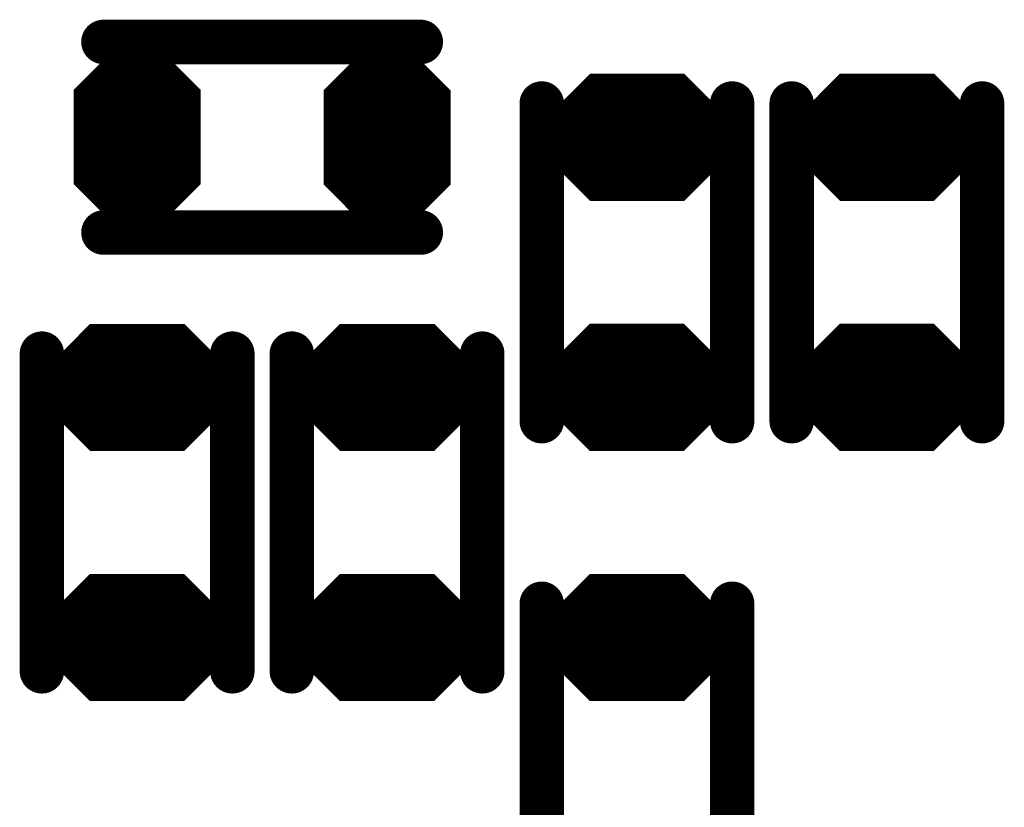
# Model space of a CAD drawing. Extents: x 0 to 8.86, y -3.29 to 6.3.
# Tile 115 of 129: x 6.69 to 6.85, y 4.05 to 4.17. Entities that reach past the tile are written whole.
import ezdxf

# ---------------------------------------------------------------- set-up
doc = ezdxf.new("R2010")
doc.units = 0
doc.layers.get('0').update_dxf_attribs({"color": 3, "linetype": 'CONTINUOUS'})

# ---------------------------------------------------------------- blocks, each defined once
blk = doc.blocks.new('PAD_R1')
at = {"const_width": 0.5}
blk.add_lwpolyline([(0.25, 0, 1), (-0.25, 0, 1)], format="xyb", close=True, dxfattribs=at)

msp = doc.modelspace()

# ---------------------------------------------------------------- linework, layer by layer
for p, q in [((6.69963, 4.15884), (6.70698, 4.16619)), ((6.70987, 4.16619), (6.71722, 4.15884)), ((6.73899, 4.1588), (6.74634, 4.16615)), ((6.74923, 4.16615), (6.75658, 4.1588)), ((6.77262, 4.15304), (6.77997, 4.16039)), ((6.79439, 4.16039), (6.80174, 4.15304)), ((6.81199, 4.15304), (6.81934, 4.16039)), ((6.83376, 4.16039), (6.84111, 4.15304)), ((6.69963, 4.15884), (6.71722, 4.15884)), ((6.73899, 4.1588), (6.75658, 4.1588)), ((6.77262, 4.15304), (6.80174, 4.15304)), ((6.81199, 4.15304), (6.84111, 4.15304)), ((6.77262, 4.14874), (6.80174, 4.14874)), ((6.77262, 4.14874), (6.77997, 4.14139)), ((6.79439, 4.14139), (6.80174, 4.14874)), ((6.81199, 4.14874), (6.84111, 4.14874)), ((6.81199, 4.14874), (6.81934, 4.14139)), ((6.83376, 4.14139), (6.84111, 4.14874)), ((6.69963, 4.143), (6.71722, 4.143)), ((6.69963, 4.143), (6.70698, 4.13565)), ((6.70987, 4.13565), (6.71722, 4.143)), ((6.73899, 4.14296), (6.75658, 4.14296)), ((6.73899, 4.14296), (6.74634, 4.13561)), ((6.74923, 4.13561), (6.75658, 4.14296)), ((6.69388, 4.11367), (6.70123, 4.12103)), ((6.71565, 4.12103), (6.723, 4.11367)), ((6.73325, 4.11367), (6.7406, 4.12103)), ((6.75502, 4.12103), (6.76237, 4.11367)), ((6.77258, 4.11369), (6.77993, 4.12104)), ((6.79435, 4.12104), (6.8017, 4.11369)), ((6.81195, 4.11369), (6.8193, 4.12104)), ((6.83372, 4.12104), (6.84107, 4.11369)), ((6.69388, 4.11367), (6.723, 4.11367)), ((6.73325, 4.11367), (6.76237, 4.11367)), ((6.77258, 4.11369), (6.8017, 4.11369)), ((6.81195, 4.11369), (6.84107, 4.11369)), ((6.69388, 4.10938), (6.723, 4.10938)), ((6.69388, 4.10938), (6.70123, 4.10203)), ((6.71565, 4.10203), (6.723, 4.10938)), ((6.73325, 4.10938), (6.76237, 4.10938)), ((6.73325, 4.10938), (6.7406, 4.10203)), ((6.75502, 4.10203), (6.76237, 4.10938)), ((6.77258, 4.10939), (6.8017, 4.10939)), ((6.77258, 4.10939), (6.77993, 4.10204)), ((6.79435, 4.10204), (6.8017, 4.10939)), ((6.81195, 4.10939), (6.84107, 4.10939)), ((6.81195, 4.10939), (6.8193, 4.10204)), ((6.83372, 4.10204), (6.84107, 4.10939)), ((6.69384, 4.07431), (6.70119, 4.08166)), ((6.71561, 4.08166), (6.72296, 4.07431)), ((6.73321, 4.07431), (6.74056, 4.08166)), ((6.75498, 4.08166), (6.76233, 4.07431)), ((6.77262, 4.07431), (6.77997, 4.08166)), ((6.79439, 4.08166), (6.80174, 4.07431)), ((6.69384, 4.07431), (6.72296, 4.07431)), ((6.73321, 4.07431), (6.76233, 4.07431)), ((6.77262, 4.07431), (6.80174, 4.07431)), ((6.69384, 4.07001), (6.72296, 4.07001)), ((6.69384, 4.07001), (6.70119, 4.06266)), ((6.71561, 4.06266), (6.72296, 4.07001)), ((6.73321, 4.07001), (6.76233, 4.07001)), ((6.73321, 4.07001), (6.74056, 4.06266)), ((6.75498, 4.06266), (6.76233, 4.07001)), ((6.77262, 4.07001), (6.80174, 4.07001)), ((6.77262, 4.07001), (6.77997, 4.06266)), ((6.79439, 4.06266), (6.80174, 4.07001))]:
    msp.add_line(p, q)
for points, const_width in [([(6.70311, 4.1659), (6.75311, 4.1659)], 0.007), ([(6.70311, 4.1659), (6.75311, 4.1659)], 0.007), ([(6.70205, 4.15984), (6.7074, 4.16519), (6.70945, 4.16519), (6.7148, 4.15984)], 0.003), ([(6.70781, 4.16419), (6.70904, 4.16419)], 0.005), ([(6.74141, 4.1598), (6.74676, 4.16515), (6.74881, 4.16515), (6.75416, 4.1598)], 0.003), ([(6.74717, 4.16415), (6.7484, 4.16415)], 0.005), ([(6.70446, 4.16084), (6.71239, 4.16084)], 0.005), ([(6.74382, 4.1608), (6.75175, 4.1608)], 0.005), ([(6.70205, 4.15984), (6.7148, 4.15984)], 0.003), ([(6.74141, 4.1598), (6.75416, 4.1598)], 0.003), ([(6.77503, 4.15404), (6.78038, 4.15939), (6.79398, 4.15939), (6.79933, 4.15404)], 0.003), ([(6.7808, 4.15839), (6.79356, 4.15839)], 0.005), ([(6.8144, 4.15404), (6.81975, 4.15939), (6.83335, 4.15939), (6.8387, 4.15404)], 0.003), ([(6.82017, 4.15839), (6.83293, 4.15839)], 0.005), ([(6.70143, 4.15834), (6.71542, 4.15834)], 0.002), ([(6.74079, 4.1583), (6.75479, 4.1583)], 0.002), ([(6.77216, 4.10621), (6.77216, 4.15621)], 0.007), ([(6.77216, 4.10621), (6.77216, 4.15621)], 0.007), ([(6.80216, 4.10621), (6.80216, 4.15621)], 0.007), ([(6.80216, 4.10621), (6.80216, 4.15621)], 0.007), ([(6.81153, 4.10621), (6.81153, 4.15621)], 0.007), ([(6.81153, 4.10621), (6.81153, 4.15621)], 0.007), ([(6.84153, 4.10621), (6.84153, 4.15621)], 0.007), ([(6.84153, 4.10621), (6.84153, 4.15621)], 0.007), ([(6.69843, 4.1505), (6.71843, 4.1505)], 0.014), ([(6.69843, 4.15734), (6.71843, 4.15734)], 0.002), ([(6.73779, 4.15046), (6.75779, 4.15046)], 0.014), ([(6.73779, 4.1573), (6.75779, 4.1573)], 0.002), ([(6.77745, 4.15504), (6.79691, 4.15504)], 0.005), ([(6.81682, 4.15504), (6.83628, 4.15504)], 0.005), ([(6.77503, 4.15404), (6.79933, 4.15404)], 0.003), ([(6.8144, 4.15404), (6.8387, 4.15404)], 0.003), ([(6.77141, 4.15154), (6.80295, 4.15154)], 0.002), ([(6.77441, 4.15254), (6.79995, 4.15254)], 0.002), ([(6.81078, 4.15154), (6.84232, 4.15154)], 0.002), ([(6.81378, 4.15254), (6.83932, 4.15254)], 0.002), ([(6.77141, 4.15074), (6.80295, 4.15074)], 0.003), ([(6.81078, 4.15074), (6.84232, 4.15074)], 0.003), ([(6.77382, 4.14824), (6.80054, 4.14824)], 0.002), ([(6.77382, 4.14824), (6.78017, 4.14189)], 0.002), ([(6.77441, 4.14924), (6.79995, 4.14924)], 0.002), ([(6.77624, 4.14724), (6.79812, 4.14724)], 0.004), ([(6.77624, 4.14724), (6.78059, 4.14289)], 0.004), ([(6.77745, 4.14674), (6.79691, 4.14674)], 0.005), ([(6.79377, 4.14289), (6.79812, 4.14724)], 0.004), ([(6.79419, 4.14189), (6.80054, 4.14824)], 0.002), ([(6.81319, 4.14824), (6.83991, 4.14824)], 0.002), ([(6.81319, 4.14824), (6.81954, 4.14189)], 0.002), ([(6.81378, 4.14924), (6.83932, 4.14924)], 0.002), ([(6.81561, 4.14724), (6.83749, 4.14724)], 0.004), ([(6.81561, 4.14724), (6.81996, 4.14289)], 0.004), ([(6.81682, 4.14674), (6.83628, 4.14674)], 0.005), ([(6.83314, 4.14289), (6.83749, 4.14724)], 0.004), ([(6.83356, 4.14189), (6.83991, 4.14824)], 0.002), ([(6.7808, 4.14339), (6.79356, 4.14339)], 0.005), ([(6.78059, 4.14289), (6.79377, 4.14289)], 0.004), ([(6.82017, 4.14339), (6.83293, 4.14339)], 0.005), ([(6.81996, 4.14289), (6.83314, 4.14289)], 0.004), ([(6.70084, 4.1425), (6.71601, 4.1425)], 0.002), ([(6.70084, 4.1425), (6.70719, 4.13615)], 0.002), ([(6.70143, 4.1435), (6.71542, 4.1435)], 0.002), ([(6.70325, 4.1415), (6.7136, 4.1415)], 0.004), ([(6.70325, 4.1415), (6.7076, 4.13715)], 0.004), ([(6.70446, 4.141), (6.71239, 4.141)], 0.005), ([(6.70925, 4.13715), (6.7136, 4.1415)], 0.004), ([(6.70966, 4.13615), (6.71601, 4.1425)], 0.002), ([(6.7402, 4.14246), (6.75537, 4.14246)], 0.002), ([(6.7402, 4.14246), (6.74655, 4.13611)], 0.002), ([(6.74079, 4.14346), (6.75479, 4.14346)], 0.002), ([(6.74261, 4.14146), (6.75296, 4.14146)], 0.004), ([(6.74261, 4.14146), (6.74696, 4.13711)], 0.004), ([(6.74382, 4.14096), (6.75175, 4.14096)], 0.005), ([(6.74861, 4.13711), (6.75296, 4.14146)], 0.004), ([(6.74902, 4.13611), (6.75537, 4.14246)], 0.002), ([(6.78017, 4.14189), (6.79419, 4.14189)], 0.002), ([(6.81954, 4.14189), (6.83356, 4.14189)], 0.002), ([(6.70781, 4.13765), (6.70904, 4.13765)], 0.005), ([(6.74717, 4.13761), (6.7484, 4.13761)], 0.005), ([(6.70311, 4.1359), (6.75311, 4.1359)], 0.007), ([(6.70311, 4.1359), (6.75311, 4.1359)], 0.007), ([(6.7076, 4.13715), (6.70925, 4.13715)], 0.004), ([(6.74696, 4.13711), (6.74861, 4.13711)], 0.004), ([(6.70719, 4.13615), (6.70966, 4.13615)], 0.002), ([(6.74655, 4.13611), (6.74902, 4.13611)], 0.002), ([(6.69629, 4.11468), (6.70164, 4.12003), (6.71524, 4.12003), (6.72059, 4.11468)], 0.003), ([(6.70206, 4.11902), (6.71482, 4.11902)], 0.005), ([(6.73566, 4.11468), (6.74101, 4.12003), (6.75461, 4.12003), (6.75996, 4.11468)], 0.003), ([(6.74143, 4.11902), (6.75419, 4.11902)], 0.005), ([(6.77499, 4.11469), (6.78034, 4.12004), (6.79394, 4.12004), (6.79929, 4.11469)], 0.003), ([(6.78076, 4.11903), (6.79352, 4.11903)], 0.005), ([(6.81436, 4.11469), (6.81971, 4.12004), (6.83331, 4.12004), (6.83866, 4.11469)], 0.003), ([(6.82013, 4.11903), (6.83289, 4.11903)], 0.005), ([(6.69342, 4.11684), (6.69342, 4.06684)], 0.007), ([(6.69342, 4.11684), (6.69342, 4.06684)], 0.007), ([(6.72342, 4.11684), (6.72342, 4.06684)], 0.007), ([(6.72342, 4.11684), (6.72342, 4.06684)], 0.007), ([(6.73279, 4.11684), (6.73279, 4.06684)], 0.007), ([(6.73279, 4.11684), (6.73279, 4.06684)], 0.007), ([(6.76279, 4.11684), (6.76279, 4.06684)], 0.007), ([(6.76279, 4.11684), (6.76279, 4.06684)], 0.007), ([(6.69871, 4.11568), (6.71817, 4.11568)], 0.005), ([(6.73808, 4.11568), (6.75754, 4.11568)], 0.005), ([(6.77741, 4.11569), (6.79687, 4.11569)], 0.005), ([(6.81678, 4.11569), (6.83624, 4.11569)], 0.005), ([(6.69629, 4.11468), (6.72059, 4.11468)], 0.003), ([(6.73566, 4.11468), (6.75996, 4.11468)], 0.003), ([(6.77499, 4.11469), (6.79929, 4.11469)], 0.003), ([(6.81436, 4.11469), (6.83866, 4.11469)], 0.003), ([(6.69567, 4.11318), (6.72121, 4.11318)], 0.002), ([(6.73504, 4.11318), (6.76058, 4.11318)], 0.002), ([(6.77437, 4.11319), (6.79991, 4.11319)], 0.002), ([(6.81374, 4.11319), (6.83928, 4.11319)], 0.002), ([(6.69267, 4.11137), (6.72421, 4.11137)], 0.003), ([(6.69267, 4.11217), (6.72421, 4.11217)], 0.002), ([(6.73204, 4.11137), (6.76358, 4.11137)], 0.003), ([(6.73204, 4.11217), (6.76358, 4.11217)], 0.002), ([(6.77137, 4.11139), (6.80291, 4.11139)], 0.003), ([(6.77137, 4.11219), (6.80291, 4.11219)], 0.002), ([(6.81074, 4.11139), (6.84228, 4.11139)], 0.003), ([(6.81074, 4.11219), (6.84228, 4.11219)], 0.002), ([(6.69567, 4.10988), (6.72121, 4.10988)], 0.002), ([(6.73504, 4.10988), (6.76058, 4.10988)], 0.002), ([(6.77437, 4.10989), (6.79991, 4.10989)], 0.002), ([(6.81374, 4.10989), (6.83928, 4.10989)], 0.002), ([(6.69508, 4.10887), (6.7218, 4.10887)], 0.002), ([(6.69508, 4.10887), (6.70143, 4.10253)], 0.002), ([(6.6975, 4.10787), (6.71938, 4.10787)], 0.004), ([(6.6975, 4.10787), (6.70185, 4.10352)], 0.004), ([(6.69871, 4.10737), (6.71817, 4.10737)], 0.005), ([(6.71503, 4.10352), (6.71938, 4.10787)], 0.004), ([(6.71545, 4.10253), (6.7218, 4.10887)], 0.002), ([(6.73445, 4.10887), (6.76117, 4.10887)], 0.002), ([(6.73445, 4.10887), (6.7408, 4.10253)], 0.002), ([(6.73687, 4.10787), (6.75875, 4.10787)], 0.004), ([(6.73687, 4.10787), (6.74122, 4.10352)], 0.004), ([(6.73808, 4.10737), (6.75754, 4.10737)], 0.005), ([(6.7544, 4.10352), (6.75875, 4.10787)], 0.004), ([(6.75482, 4.10253), (6.76117, 4.10887)], 0.002), ([(6.77378, 4.10889), (6.8005, 4.10889)], 0.002), ([(6.77378, 4.10889), (6.78013, 4.10254)], 0.002), ([(6.7762, 4.10789), (6.79808, 4.10789)], 0.004), ([(6.7762, 4.10789), (6.78055, 4.10354)], 0.004), ([(6.77741, 4.10738), (6.79687, 4.10738)], 0.005), ([(6.79373, 4.10354), (6.79808, 4.10789)], 0.004), ([(6.79415, 4.10254), (6.8005, 4.10889)], 0.002), ([(6.81315, 4.10889), (6.83987, 4.10889)], 0.002), ([(6.81315, 4.10889), (6.8195, 4.10254)], 0.002), ([(6.81557, 4.10789), (6.83745, 4.10789)], 0.004), ([(6.81557, 4.10789), (6.81992, 4.10354)], 0.004), ([(6.81678, 4.10738), (6.83624, 4.10738)], 0.005), ([(6.8331, 4.10354), (6.83745, 4.10789)], 0.004), ([(6.83352, 4.10254), (6.83987, 4.10889)], 0.002), ([(6.70206, 4.10403), (6.71482, 4.10403)], 0.005), ([(6.74143, 4.10403), (6.75419, 4.10403)], 0.005), ([(6.78076, 4.10404), (6.79352, 4.10404)], 0.005), ([(6.82013, 4.10404), (6.83289, 4.10404)], 0.005), ([(6.70185, 4.10352), (6.71503, 4.10352)], 0.004), ([(6.74122, 4.10352), (6.7544, 4.10352)], 0.004), ([(6.78055, 4.10354), (6.79373, 4.10354)], 0.004), ([(6.81992, 4.10354), (6.8331, 4.10354)], 0.004), ([(6.70143, 4.10253), (6.71545, 4.10253)], 0.002), ([(6.7408, 4.10253), (6.75482, 4.10253)], 0.002), ([(6.78013, 4.10254), (6.79415, 4.10254)], 0.002), ([(6.8195, 4.10254), (6.83352, 4.10254)], 0.002), ([(6.69625, 4.07531), (6.7016, 4.08066), (6.7152, 4.08066), (6.72055, 4.07531)], 0.003), ([(6.70202, 4.07966), (6.71478, 4.07966)], 0.005), ([(6.73562, 4.07531), (6.74097, 4.08066), (6.75457, 4.08066), (6.75992, 4.07531)], 0.003), ([(6.74139, 4.07966), (6.75415, 4.07966)], 0.005), ([(6.77216, 4.07747), (6.77216, 4.02747)], 0.007), ([(6.77216, 4.07747), (6.77216, 4.02747)], 0.007), ([(6.77503, 4.07531), (6.78038, 4.08066), (6.79398, 4.08066), (6.79933, 4.07531)], 0.003), ([(6.7808, 4.07965), (6.79356, 4.07965)], 0.005), ([(6.80216, 4.07747), (6.80216, 4.02747)], 0.007), ([(6.80216, 4.07747), (6.80216, 4.02747)], 0.007), ([(6.69867, 4.07631), (6.71813, 4.07631)], 0.005), ([(6.73804, 4.07631), (6.7575, 4.07631)], 0.005), ([(6.77745, 4.07631), (6.79691, 4.07631)], 0.005), ([(6.69625, 4.07531), (6.72055, 4.07531)], 0.003), ([(6.73562, 4.07531), (6.75992, 4.07531)], 0.003), ([(6.77503, 4.07531), (6.79933, 4.07531)], 0.003), ([(6.69563, 4.07381), (6.72117, 4.07381)], 0.002), ([(6.735, 4.07381), (6.76054, 4.07381)], 0.002), ([(6.77441, 4.07381), (6.79995, 4.07381)], 0.002), ([(6.69263, 4.07201), (6.72417, 4.07201)], 0.003), ([(6.69263, 4.07281), (6.72417, 4.07281)], 0.002), ([(6.732, 4.07201), (6.76354, 4.07201)], 0.003), ([(6.732, 4.07281), (6.76354, 4.07281)], 0.002), ([(6.77141, 4.07201), (6.80295, 4.07201)], 0.003), ([(6.77141, 4.07281), (6.80295, 4.07281)], 0.002), ([(6.69504, 4.06951), (6.72176, 4.06951)], 0.002), ([(6.69504, 4.06951), (6.70139, 4.06316)], 0.002), ([(6.69563, 4.07051), (6.72117, 4.07051)], 0.002), ([(6.69746, 4.06851), (6.71934, 4.06851)], 0.004), ([(6.69746, 4.06851), (6.70181, 4.06416)], 0.004), ([(6.69867, 4.06801), (6.71813, 4.06801)], 0.005), ([(6.71499, 4.06416), (6.71934, 4.06851)], 0.004), ([(6.71541, 4.06316), (6.72176, 4.06951)], 0.002), ([(6.73441, 4.06951), (6.76113, 4.06951)], 0.002), ([(6.73441, 4.06951), (6.74076, 4.06316)], 0.002), ([(6.735, 4.07051), (6.76054, 4.07051)], 0.002), ([(6.73683, 4.06851), (6.75871, 4.06851)], 0.004), ([(6.73683, 4.06851), (6.74118, 4.06416)], 0.004), ([(6.73804, 4.06801), (6.7575, 4.06801)], 0.005), ([(6.75436, 4.06416), (6.75871, 4.06851)], 0.004), ([(6.75478, 4.06316), (6.76113, 4.06951)], 0.002), ([(6.77382, 4.06951), (6.80054, 4.06951)], 0.002), ([(6.77382, 4.06951), (6.78017, 4.06316)], 0.002), ([(6.77441, 4.07051), (6.79995, 4.07051)], 0.002), ([(6.77624, 4.06851), (6.79812, 4.06851)], 0.004), ([(6.77624, 4.06851), (6.78059, 4.06416)], 0.004), ([(6.77745, 4.068), (6.79691, 4.068)], 0.005), ([(6.79377, 4.06416), (6.79812, 4.06851)], 0.004), ([(6.79419, 4.06316), (6.80054, 4.06951)], 0.002), ([(6.70202, 4.06466), (6.71478, 4.06466)], 0.005), ([(6.74139, 4.06466), (6.75415, 4.06466)], 0.005), ([(6.7808, 4.06466), (6.79356, 4.06466)], 0.005), ([(6.70181, 4.06416), (6.71499, 4.06416)], 0.004), ([(6.74118, 4.06416), (6.75436, 4.06416)], 0.004), ([(6.78059, 4.06416), (6.79377, 4.06416)], 0.004), ([(6.70139, 4.06316), (6.71541, 4.06316)], 0.002), ([(6.74076, 4.06316), (6.75478, 4.06316)], 0.002), ([(6.78017, 4.06316), (6.79419, 4.06316)], 0.002)]:
    msp.add_lwpolyline(points, dxfattribs=dict(const_width=const_width))
at = {"const_width": 0.002}
for points in [[(6.70966, 4.16569), (6.71743, 4.15793), (6.71743, 4.14391), (6.70966, 4.13615), (6.70719, 4.13615), (6.69942, 4.14391), (6.69942, 4.15793), (6.70719, 4.16569)], [(6.74902, 4.16565), (6.75679, 4.15789), (6.75679, 4.14387), (6.74902, 4.13611), (6.74655, 4.13611), (6.73879, 4.14387), (6.73879, 4.15789), (6.74655, 4.16565)], [(6.79419, 4.15989), (6.80195, 4.15213), (6.80195, 4.14966), (6.79419, 4.14189), (6.78017, 4.14189), (6.77241, 4.14966), (6.77241, 4.15213), (6.78017, 4.15989)], [(6.83356, 4.15989), (6.84132, 4.15213), (6.84132, 4.14966), (6.83356, 4.14189), (6.81954, 4.14189), (6.81178, 4.14966), (6.81178, 4.15213), (6.81954, 4.15989)], [(6.71545, 4.12052), (6.72321, 4.11276), (6.72321, 4.11029), (6.71545, 4.10253), (6.70143, 4.10253), (6.69367, 4.11029), (6.69367, 4.11276), (6.70143, 4.12052)], [(6.75482, 4.12052), (6.76258, 4.11276), (6.76258, 4.11029), (6.75482, 4.10253), (6.7408, 4.10253), (6.73304, 4.11029), (6.73304, 4.11276), (6.7408, 4.12052)], [(6.79415, 4.12054), (6.80191, 4.11277), (6.80191, 4.1103), (6.79415, 4.10254), (6.78013, 4.10254), (6.77237, 4.1103), (6.77237, 4.11277), (6.78013, 4.12054)], [(6.83352, 4.12054), (6.84128, 4.11277), (6.84128, 4.1103), (6.83352, 4.10254), (6.8195, 4.10254), (6.81174, 4.1103), (6.81174, 4.11277), (6.8195, 4.12054)], [(6.71541, 4.08116), (6.72317, 4.0734), (6.72317, 4.07093), (6.71541, 4.06316), (6.70139, 4.06316), (6.69363, 4.07093), (6.69363, 4.0734), (6.70139, 4.08116)], [(6.75478, 4.08116), (6.76254, 4.0734), (6.76254, 4.07093), (6.75478, 4.06316), (6.74076, 4.06316), (6.733, 4.07093), (6.733, 4.0734), (6.74076, 4.08116)], [(6.79419, 4.08116), (6.80195, 4.07339), (6.80195, 4.07092), (6.79419, 4.06316), (6.78017, 4.06316), (6.77241, 4.07092), (6.77241, 4.07339), (6.78017, 4.08116)]]:
    msp.add_lwpolyline(points, close=True, dxfattribs=at)

# ---------------------------------------------------------------- block references
for p, xscale, yscale in [((6.70311, 4.1659), 0.007, 0.007), ((6.70311, 4.1659), 0.007, 0.007), ((6.75311, 4.1659), 0.007, 0.007), ((6.75311, 4.1659), 0.007, 0.007), ((6.70781, 4.16419), 0.005, 0.005), ((6.70904, 4.16419), 0.005, 0.005), ((6.74717, 4.16415), 0.005, 0.005), ((6.7484, 4.16415), 0.005, 0.005), ((6.70446, 4.16084), 0.005, 0.005), ((6.71239, 4.16084), 0.005, 0.005), ((6.74382, 4.1608), 0.005, 0.005), ((6.75175, 4.1608), 0.005, 0.005), ((6.70205, 4.15984), 0.003, 0.003), ((6.70205, 4.15984), 0.003, 0.003), ((6.7148, 4.15984), 0.003, 0.003), ((6.7148, 4.15984), 0.003, 0.003), ((6.74141, 4.1598), 0.003, 0.003), ((6.74141, 4.1598), 0.003, 0.003), ((6.75416, 4.1598), 0.003, 0.003), ((6.75416, 4.1598), 0.003, 0.003), ((6.7808, 4.15839), 0.005, 0.005), ((6.79356, 4.15839), 0.005, 0.005), ((6.82017, 4.15839), 0.005, 0.005), ((6.83293, 4.15839), 0.005, 0.005), ((6.70143, 4.15834), 0.002, 0.002), ((6.71542, 4.15834), 0.002, 0.002), ((6.74079, 4.1583), 0.002, 0.002), ((6.75479, 4.1583), 0.002, 0.002), ((6.77216, 4.15621), 0.007, 0.007), ((6.77216, 4.15621), 0.007, 0.007), ((6.80216, 4.15621), 0.007, 0.007), ((6.80216, 4.15621), 0.007, 0.007), ((6.81153, 4.15621), 0.007, 0.007), ((6.81153, 4.15621), 0.007, 0.007), ((6.84153, 4.15621), 0.007, 0.007), ((6.84153, 4.15621), 0.007, 0.007), ((6.77745, 4.15504), 0.005, 0.005), ((6.79691, 4.15504), 0.005, 0.005), ((6.81682, 4.15504), 0.005, 0.005), ((6.83628, 4.15504), 0.005, 0.005), ((6.77503, 4.15404), 0.003, 0.003), ((6.77503, 4.15404), 0.003, 0.003), ((6.79933, 4.15404), 0.003, 0.003), ((6.79933, 4.15404), 0.003, 0.003), ((6.8144, 4.15404), 0.003, 0.003), ((6.8144, 4.15404), 0.003, 0.003), ((6.8387, 4.15404), 0.003, 0.003), ((6.8387, 4.15404), 0.003, 0.003), ((6.77441, 4.15254), 0.002, 0.002), ((6.79995, 4.15254), 0.002, 0.002), ((6.81378, 4.15254), 0.002, 0.002), ((6.83932, 4.15254), 0.002, 0.002), ((6.77382, 4.14824), 0.002, 0.002), ((6.77382, 4.14824), 0.002, 0.002), ((6.77441, 4.14924), 0.002, 0.002), ((6.77624, 4.14724), 0.004, 0.004), ((6.77624, 4.14724), 0.004, 0.004), ((6.77745, 4.14674), 0.005, 0.005), ((6.79691, 4.14674), 0.005, 0.005), ((6.79812, 4.14724), 0.004, 0.004), ((6.79812, 4.14724), 0.004, 0.004), ((6.79995, 4.14924), 0.002, 0.002), ((6.80054, 4.14824), 0.002, 0.002), ((6.80054, 4.14824), 0.002, 0.002), ((6.81319, 4.14824), 0.002, 0.002), ((6.81319, 4.14824), 0.002, 0.002), ((6.81378, 4.14924), 0.002, 0.002), ((6.81561, 4.14724), 0.004, 0.004), ((6.81561, 4.14724), 0.004, 0.004), ((6.81682, 4.14674), 0.005, 0.005), ((6.83628, 4.14674), 0.005, 0.005), ((6.83749, 4.14724), 0.004, 0.004), ((6.83749, 4.14724), 0.004, 0.004), ((6.83932, 4.14924), 0.002, 0.002), ((6.83991, 4.14824), 0.002, 0.002), ((6.83991, 4.14824), 0.002, 0.002), ((6.7808, 4.14339), 0.005, 0.005), ((6.78059, 4.14289), 0.004, 0.004), ((6.78059, 4.14289), 0.004, 0.004), ((6.79356, 4.14339), 0.005, 0.005), ((6.79377, 4.14289), 0.004, 0.004), ((6.79377, 4.14289), 0.004, 0.004), ((6.82017, 4.14339), 0.005, 0.005), ((6.81996, 4.14289), 0.004, 0.004), ((6.81996, 4.14289), 0.004, 0.004), ((6.83293, 4.14339), 0.005, 0.005), ((6.83314, 4.14289), 0.004, 0.004), ((6.83314, 4.14289), 0.004, 0.004), ((6.70084, 4.1425), 0.002, 0.002), ((6.70084, 4.1425), 0.002, 0.002), ((6.70143, 4.1435), 0.002, 0.002), ((6.70325, 4.1415), 0.004, 0.004), ((6.70325, 4.1415), 0.004, 0.004), ((6.70446, 4.141), 0.005, 0.005), ((6.71239, 4.141), 0.005, 0.005), ((6.7136, 4.1415), 0.004, 0.004), ((6.7136, 4.1415), 0.004, 0.004), ((6.71542, 4.1435), 0.002, 0.002), ((6.71601, 4.1425), 0.002, 0.002), ((6.71601, 4.1425), 0.002, 0.002), ((6.7402, 4.14246), 0.002, 0.002), ((6.7402, 4.14246), 0.002, 0.002), ((6.74079, 4.14346), 0.002, 0.002), ((6.74261, 4.14146), 0.004, 0.004), ((6.74261, 4.14146), 0.004, 0.004), ((6.74382, 4.14096), 0.005, 0.005), ((6.75175, 4.14096), 0.005, 0.005), ((6.75296, 4.14146), 0.004, 0.004), ((6.75296, 4.14146), 0.004, 0.004), ((6.75479, 4.14346), 0.002, 0.002), ((6.75537, 4.14246), 0.002, 0.002), ((6.75537, 4.14246), 0.002, 0.002), ((6.78017, 4.14189), 0.002, 0.002), ((6.78017, 4.14189), 0.002, 0.002), ((6.79419, 4.14189), 0.002, 0.002), ((6.79419, 4.14189), 0.002, 0.002), ((6.81954, 4.14189), 0.002, 0.002), ((6.81954, 4.14189), 0.002, 0.002), ((6.83356, 4.14189), 0.002, 0.002), ((6.83356, 4.14189), 0.002, 0.002), ((6.70781, 4.13765), 0.005, 0.005), ((6.70904, 4.13765), 0.005, 0.005), ((6.74717, 4.13761), 0.005, 0.005), ((6.7484, 4.13761), 0.005, 0.005), ((6.70311, 4.1359), 0.007, 0.007), ((6.70311, 4.1359), 0.007, 0.007), ((6.7076, 4.13715), 0.004, 0.004), ((6.7076, 4.13715), 0.004, 0.004), ((6.70925, 4.13715), 0.004, 0.004), ((6.70925, 4.13715), 0.004, 0.004), ((6.74696, 4.13711), 0.004, 0.004), ((6.74696, 4.13711), 0.004, 0.004), ((6.74861, 4.13711), 0.004, 0.004), ((6.74861, 4.13711), 0.004, 0.004), ((6.75311, 4.1359), 0.007, 0.007), ((6.75311, 4.1359), 0.007, 0.007), ((6.70719, 4.13615), 0.002, 0.002), ((6.70719, 4.13615), 0.002, 0.002), ((6.70966, 4.13615), 0.002, 0.002), ((6.70966, 4.13615), 0.002, 0.002), ((6.74655, 4.13611), 0.002, 0.002), ((6.74655, 4.13611), 0.002, 0.002), ((6.74902, 4.13611), 0.002, 0.002), ((6.74902, 4.13611), 0.002, 0.002), ((6.70206, 4.11902), 0.005, 0.005), ((6.71482, 4.11902), 0.005, 0.005), ((6.74143, 4.11902), 0.005, 0.005), ((6.75419, 4.11902), 0.005, 0.005), ((6.78076, 4.11903), 0.005, 0.005), ((6.79352, 4.11903), 0.005, 0.005), ((6.82013, 4.11903), 0.005, 0.005), ((6.83289, 4.11903), 0.005, 0.005), ((6.69342, 4.11684), 0.007, 0.007), ((6.69342, 4.11684), 0.007, 0.007), ((6.72342, 4.11684), 0.007, 0.007), ((6.72342, 4.11684), 0.007, 0.007), ((6.73279, 4.11684), 0.007, 0.007), ((6.73279, 4.11684), 0.007, 0.007), ((6.76279, 4.11684), 0.007, 0.007), ((6.76279, 4.11684), 0.007, 0.007), ((6.69871, 4.11568), 0.005, 0.005), ((6.71817, 4.11568), 0.005, 0.005), ((6.73808, 4.11568), 0.005, 0.005), ((6.75754, 4.11568), 0.005, 0.005), ((6.77741, 4.11569), 0.005, 0.005), ((6.79687, 4.11569), 0.005, 0.005), ((6.81678, 4.11569), 0.005, 0.005), ((6.83624, 4.11569), 0.005, 0.005), ((6.69629, 4.11468), 0.003, 0.003), ((6.69629, 4.11468), 0.003, 0.003), ((6.72059, 4.11468), 0.003, 0.003), ((6.72059, 4.11468), 0.003, 0.003), ((6.73566, 4.11468), 0.003, 0.003), ((6.73566, 4.11468), 0.003, 0.003), ((6.75996, 4.11468), 0.003, 0.003), ((6.75996, 4.11468), 0.003, 0.003), ((6.77499, 4.11469), 0.003, 0.003), ((6.77499, 4.11469), 0.003, 0.003), ((6.79929, 4.11469), 0.003, 0.003), ((6.79929, 4.11469), 0.003, 0.003), ((6.81436, 4.11469), 0.003, 0.003), ((6.81436, 4.11469), 0.003, 0.003), ((6.83866, 4.11469), 0.003, 0.003), ((6.83866, 4.11469), 0.003, 0.003), ((6.69567, 4.11318), 0.002, 0.002), ((6.72121, 4.11318), 0.002, 0.002), ((6.73504, 4.11318), 0.002, 0.002), ((6.76058, 4.11318), 0.002, 0.002), ((6.77437, 4.11319), 0.002, 0.002), ((6.79991, 4.11319), 0.002, 0.002), ((6.81374, 4.11319), 0.002, 0.002), ((6.83928, 4.11319), 0.002, 0.002), ((6.69567, 4.10988), 0.002, 0.002), ((6.72121, 4.10988), 0.002, 0.002), ((6.73504, 4.10988), 0.002, 0.002), ((6.76058, 4.10988), 0.002, 0.002), ((6.77437, 4.10989), 0.002, 0.002), ((6.79991, 4.10989), 0.002, 0.002), ((6.81374, 4.10989), 0.002, 0.002), ((6.83928, 4.10989), 0.002, 0.002), ((6.69508, 4.10887), 0.002, 0.002), ((6.69508, 4.10887), 0.002, 0.002), ((6.6975, 4.10787), 0.004, 0.004), ((6.6975, 4.10787), 0.004, 0.004), ((6.69871, 4.10737), 0.005, 0.005), ((6.71817, 4.10737), 0.005, 0.005), ((6.71938, 4.10787), 0.004, 0.004), ((6.71938, 4.10787), 0.004, 0.004), ((6.7218, 4.10887), 0.002, 0.002), ((6.7218, 4.10887), 0.002, 0.002), ((6.73445, 4.10887), 0.002, 0.002), ((6.73445, 4.10887), 0.002, 0.002), ((6.73687, 4.10787), 0.004, 0.004), ((6.73687, 4.10787), 0.004, 0.004), ((6.73808, 4.10737), 0.005, 0.005), ((6.75754, 4.10737), 0.005, 0.005), ((6.75875, 4.10787), 0.004, 0.004), ((6.75875, 4.10787), 0.004, 0.004), ((6.76117, 4.10887), 0.002, 0.002), ((6.76117, 4.10887), 0.002, 0.002), ((6.77216, 4.10621), 0.007, 0.007), ((6.77216, 4.10621), 0.007, 0.007), ((6.77378, 4.10889), 0.002, 0.002), ((6.77378, 4.10889), 0.002, 0.002), ((6.7762, 4.10789), 0.004, 0.004), ((6.7762, 4.10789), 0.004, 0.004), ((6.77741, 4.10738), 0.005, 0.005), ((6.79687, 4.10738), 0.005, 0.005), ((6.79808, 4.10789), 0.004, 0.004), ((6.79808, 4.10789), 0.004, 0.004), ((6.80216, 4.10621), 0.007, 0.007), ((6.80216, 4.10621), 0.007, 0.007), ((6.8005, 4.10889), 0.002, 0.002), ((6.8005, 4.10889), 0.002, 0.002), ((6.81153, 4.10621), 0.007, 0.007), ((6.81153, 4.10621), 0.007, 0.007), ((6.81315, 4.10889), 0.002, 0.002), ((6.81315, 4.10889), 0.002, 0.002), ((6.81557, 4.10789), 0.004, 0.004), ((6.81557, 4.10789), 0.004, 0.004), ((6.81678, 4.10738), 0.005, 0.005), ((6.83624, 4.10738), 0.005, 0.005), ((6.83745, 4.10789), 0.004, 0.004), ((6.83745, 4.10789), 0.004, 0.004), ((6.84153, 4.10621), 0.007, 0.007), ((6.84153, 4.10621), 0.007, 0.007), ((6.83987, 4.10889), 0.002, 0.002), ((6.83987, 4.10889), 0.002, 0.002), ((6.70206, 4.10403), 0.005, 0.005), ((6.71482, 4.10403), 0.005, 0.005), ((6.74143, 4.10403), 0.005, 0.005), ((6.75419, 4.10403), 0.005, 0.005), ((6.78076, 4.10404), 0.005, 0.005), ((6.79352, 4.10404), 0.005, 0.005), ((6.82013, 4.10404), 0.005, 0.005), ((6.83289, 4.10404), 0.005, 0.005), ((6.70185, 4.10352), 0.004, 0.004), ((6.70185, 4.10352), 0.004, 0.004), ((6.71503, 4.10352), 0.004, 0.004), ((6.71503, 4.10352), 0.004, 0.004), ((6.74122, 4.10352), 0.004, 0.004), ((6.74122, 4.10352), 0.004, 0.004), ((6.7544, 4.10352), 0.004, 0.004), ((6.7544, 4.10352), 0.004, 0.004), ((6.78055, 4.10354), 0.004, 0.004), ((6.78055, 4.10354), 0.004, 0.004), ((6.79373, 4.10354), 0.004, 0.004), ((6.79373, 4.10354), 0.004, 0.004), ((6.81992, 4.10354), 0.004, 0.004), ((6.81992, 4.10354), 0.004, 0.004), ((6.8331, 4.10354), 0.004, 0.004), ((6.8331, 4.10354), 0.004, 0.004), ((6.70143, 4.10253), 0.002, 0.002), ((6.70143, 4.10253), 0.002, 0.002), ((6.71545, 4.10253), 0.002, 0.002), ((6.71545, 4.10253), 0.002, 0.002), ((6.7408, 4.10253), 0.002, 0.002), ((6.7408, 4.10253), 0.002, 0.002), ((6.75482, 4.10253), 0.002, 0.002), ((6.75482, 4.10253), 0.002, 0.002), ((6.78013, 4.10254), 0.002, 0.002), ((6.78013, 4.10254), 0.002, 0.002), ((6.79415, 4.10254), 0.002, 0.002), ((6.79415, 4.10254), 0.002, 0.002), ((6.8195, 4.10254), 0.002, 0.002), ((6.8195, 4.10254), 0.002, 0.002), ((6.83352, 4.10254), 0.002, 0.002), ((6.83352, 4.10254), 0.002, 0.002), ((6.70202, 4.07966), 0.005, 0.005), ((6.71478, 4.07966), 0.005, 0.005), ((6.74139, 4.07966), 0.005, 0.005), ((6.75415, 4.07966), 0.005, 0.005), ((6.77216, 4.07747), 0.007, 0.007), ((6.77216, 4.07747), 0.007, 0.007), ((6.7808, 4.07965), 0.005, 0.005), ((6.79356, 4.07965), 0.005, 0.005), ((6.80216, 4.07747), 0.007, 0.007), ((6.80216, 4.07747), 0.007, 0.007), ((6.69867, 4.07631), 0.005, 0.005), ((6.71813, 4.07631), 0.005, 0.005), ((6.73804, 4.07631), 0.005, 0.005), ((6.7575, 4.07631), 0.005, 0.005), ((6.77745, 4.07631), 0.005, 0.005), ((6.79691, 4.07631), 0.005, 0.005), ((6.69625, 4.07531), 0.003, 0.003), ((6.69625, 4.07531), 0.003, 0.003), ((6.72055, 4.07531), 0.003, 0.003), ((6.72055, 4.07531), 0.003, 0.003), ((6.73562, 4.07531), 0.003, 0.003), ((6.73562, 4.07531), 0.003, 0.003), ((6.75992, 4.07531), 0.003, 0.003), ((6.75992, 4.07531), 0.003, 0.003), ((6.77503, 4.07531), 0.003, 0.003), ((6.77503, 4.07531), 0.003, 0.003), ((6.79933, 4.07531), 0.003, 0.003), ((6.79933, 4.07531), 0.003, 0.003), ((6.69563, 4.07381), 0.002, 0.002), ((6.72117, 4.07381), 0.002, 0.002), ((6.735, 4.07381), 0.002, 0.002), ((6.76054, 4.07381), 0.002, 0.002), ((6.77441, 4.07381), 0.002, 0.002), ((6.79995, 4.07381), 0.002, 0.002), ((6.69342, 4.06684), 0.007, 0.007), ((6.69342, 4.06684), 0.007, 0.007), ((6.69504, 4.06951), 0.002, 0.002), ((6.69504, 4.06951), 0.002, 0.002), ((6.69563, 4.07051), 0.002, 0.002), ((6.69746, 4.06851), 0.004, 0.004), ((6.69746, 4.06851), 0.004, 0.004), ((6.69867, 4.06801), 0.005, 0.005), ((6.71813, 4.06801), 0.005, 0.005), ((6.71934, 4.06851), 0.004, 0.004), ((6.71934, 4.06851), 0.004, 0.004), ((6.72342, 4.06684), 0.007, 0.007), ((6.72342, 4.06684), 0.007, 0.007), ((6.72117, 4.07051), 0.002, 0.002), ((6.72176, 4.06951), 0.002, 0.002), ((6.72176, 4.06951), 0.002, 0.002), ((6.73279, 4.06684), 0.007, 0.007), ((6.73279, 4.06684), 0.007, 0.007), ((6.73441, 4.06951), 0.002, 0.002), ((6.73441, 4.06951), 0.002, 0.002), ((6.735, 4.07051), 0.002, 0.002), ((6.73683, 4.06851), 0.004, 0.004), ((6.73683, 4.06851), 0.004, 0.004), ((6.73804, 4.06801), 0.005, 0.005), ((6.7575, 4.06801), 0.005, 0.005), ((6.75871, 4.06851), 0.004, 0.004), ((6.75871, 4.06851), 0.004, 0.004), ((6.76279, 4.06684), 0.007, 0.007), ((6.76279, 4.06684), 0.007, 0.007), ((6.76054, 4.07051), 0.002, 0.002), ((6.76113, 4.06951), 0.002, 0.002), ((6.76113, 4.06951), 0.002, 0.002), ((6.77382, 4.06951), 0.002, 0.002), ((6.77382, 4.06951), 0.002, 0.002), ((6.77441, 4.07051), 0.002, 0.002), ((6.77624, 4.06851), 0.004, 0.004), ((6.77624, 4.06851), 0.004, 0.004), ((6.77745, 4.068), 0.005, 0.005), ((6.79691, 4.068), 0.005, 0.005), ((6.79812, 4.06851), 0.004, 0.004), ((6.79812, 4.06851), 0.004, 0.004), ((6.79995, 4.07051), 0.002, 0.002), ((6.80054, 4.06951), 0.002, 0.002), ((6.80054, 4.06951), 0.002, 0.002), ((6.70202, 4.06466), 0.005, 0.005), ((6.71478, 4.06466), 0.005, 0.005), ((6.74139, 4.06466), 0.005, 0.005), ((6.75415, 4.06466), 0.005, 0.005), ((6.7808, 4.06466), 0.005, 0.005), ((6.79356, 4.06466), 0.005, 0.005), ((6.70181, 4.06416), 0.004, 0.004), ((6.70181, 4.06416), 0.004, 0.004), ((6.71499, 4.06416), 0.004, 0.004), ((6.71499, 4.06416), 0.004, 0.004), ((6.74118, 4.06416), 0.004, 0.004), ((6.74118, 4.06416), 0.004, 0.004), ((6.75436, 4.06416), 0.004, 0.004), ((6.75436, 4.06416), 0.004, 0.004), ((6.78059, 4.06416), 0.004, 0.004), ((6.78059, 4.06416), 0.004, 0.004), ((6.79377, 4.06416), 0.004, 0.004), ((6.79377, 4.06416), 0.004, 0.004), ((6.70139, 4.06316), 0.002, 0.002), ((6.70139, 4.06316), 0.002, 0.002), ((6.71541, 4.06316), 0.002, 0.002), ((6.71541, 4.06316), 0.002, 0.002), ((6.74076, 4.06316), 0.002, 0.002), ((6.74076, 4.06316), 0.002, 0.002), ((6.75478, 4.06316), 0.002, 0.002), ((6.75478, 4.06316), 0.002, 0.002), ((6.78017, 4.06316), 0.002, 0.002), ((6.78017, 4.06316), 0.002, 0.002), ((6.79419, 4.06316), 0.002, 0.002), ((6.79419, 4.06316), 0.002, 0.002)]:
    msp.add_blockref('PAD_R1', p, dxfattribs=dict(xscale=xscale, yscale=yscale))

doc.saveas('drawing.dxf')
